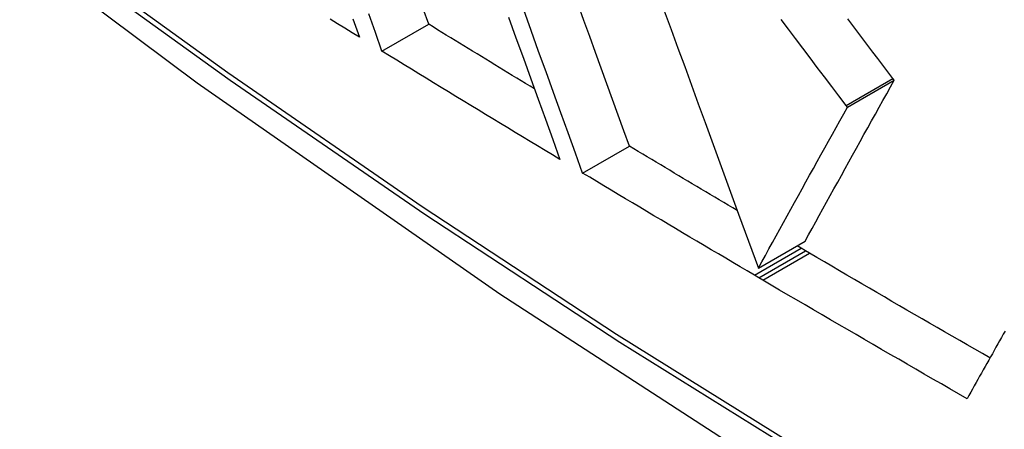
# Model space of a CAD drawing. Header units: inches. Extents: x 435.6 to 512.6, y 167.3 to 237.6.
# Tile 75 of 115: x 474.5395 to 474.6636, y 201.1704 to 201.2221. Entities that reach past the tile are written whole.
import ezdxf

# ---------------------------------------------------------------- set-up
doc = ezdxf.new("R2010")
doc.units = ezdxf.units.IN
doc.header["$MEASUREMENT"] = 0
doc.layers.add('Visible Edges(ANSI)', color=7, linetype='Continuous', lineweight=25)
doc.layers.add('Visible Tangent Edges(ANSI)', color=7, linetype='Continuous', lineweight=25)

msp = doc.modelspace()

# ---------------------------------------------------------------- linework, layer by layer
at = {"layer": 'Visible Edges(ANSI)'}
for p, q in [((474.58512, 201.21808), (474.59101, 201.22147)), ((474.64379, 201.21103), (474.64969, 201.21443)), ((474.64969, 201.21443), (474.64952, 201.21465)), ((474.64379, 201.21103), (474.64362, 201.21125)), ((474.61041, 201.20271), (474.6163, 201.20611)), ((474.63256, 201.19073), (474.63845, 201.19413)), ((474.63796, 201.19323), (474.63744, 201.19354)), ((474.63852, 201.1929), (474.63796, 201.19323)), ((474.63901, 201.19262), (474.63852, 201.1929)), ((474.63263, 201.1895), (474.63206, 201.18983)), ((474.63311, 201.18922), (474.63263, 201.1895))]:
    msp.add_line(p, q, dxfattribs=at)
at = {"layer": 'Visible Edges(ANSI)', "flags": 128}
for points in [[(474.37762, 201.37025), (474.41343, 201.33612), (474.44981, 201.30339), (474.4867, 201.27211), (474.52405, 201.24233), (474.56182, 201.21411), (474.59997, 201.18749), (474.63844, 201.16253), (474.67718, 201.13928), (474.71617, 201.11777), (474.75534, 201.09808), (474.79467, 201.08023), (474.8341, 201.06428), (474.87359, 201.05028), (474.9131, 201.03828), (474.95257, 201.02834), (474.99197, 201.02051)], [(474.6163, 201.20611), (474.6156, 201.20805), (474.61489, 201.21001), (474.61418, 201.21198), (474.61346, 201.21395), (474.61275, 201.21594), (474.61203, 201.21793), (474.6113, 201.21993), (474.61058, 201.22194), (474.60985, 201.22396)], [(474.58512, 201.21808), (474.58429, 201.22043), (474.58345, 201.22278)], [(474.59101, 201.22147), (474.59031, 201.22344)], [(474.61041, 201.20271), (474.6095, 201.20523), (474.60858, 201.20777), (474.60766, 201.21032), (474.60673, 201.21289), (474.6058, 201.21547), (474.60486, 201.21806), (474.60392, 201.22067), (474.60298, 201.22328)], [(474.6207, 201.22318), (474.62156, 201.22083), (474.62242, 201.21848), (474.62328, 201.21613), (474.62413, 201.21379), (474.62499, 201.21145), (474.62584, 201.20911), (474.62669, 201.20678), (474.62754, 201.20446), (474.62839, 201.20214), (474.62923, 201.19984), (474.63007, 201.19754), (474.6309, 201.19526), (474.63173, 201.19299), (474.63256, 201.19073)], [(474.58229, 201.21983), (474.58136, 201.2204), (474.58044, 201.22097), (474.57951, 201.22154), (474.57858, 201.22212)], [(474.58146, 201.22217), (474.58229, 201.21983)], [(474.60433, 201.21333), (474.60378, 201.21367), (474.60322, 201.21401), (474.60266, 201.21435), (474.60211, 201.21469), (474.60155, 201.21503), (474.601, 201.21536), (474.60044, 201.2157), (474.59988, 201.21604), (474.59933, 201.21638), (474.59877, 201.21672), (474.59822, 201.21706), (474.59766, 201.2174), (474.59711, 201.21774), (474.59655, 201.21808), (474.596, 201.21842), (474.59544, 201.21875), (474.59489, 201.21909), (474.59433, 201.21943), (474.59378, 201.21977), (474.59322, 201.22011), (474.59267, 201.22045), (474.59211, 201.22079), (474.59156, 201.22113), (474.59101, 201.22147)], [(474.60107, 201.22239), (474.60201, 201.21978), (474.60294, 201.21719), (474.60387, 201.21461), (474.6048, 201.21204), (474.60572, 201.20949), (474.60664, 201.20695), (474.60755, 201.20444)], [(474.64362, 201.21125), (474.64272, 201.21245), (474.64181, 201.21364), (474.6409, 201.21484), (474.63999, 201.21604), (474.63908, 201.21724), (474.63817, 201.21845), (474.63725, 201.21966), (474.63634, 201.22087), (474.63542, 201.22208)], [(474.64952, 201.21465), (474.64889, 201.21548), (474.64826, 201.21631), (474.64763, 201.21714), (474.647, 201.21797), (474.64637, 201.2188), (474.64574, 201.21964), (474.64511, 201.22047), (474.64447, 201.22131), (474.64384, 201.22215)], [(474.60755, 201.20444), (474.60661, 201.205), (474.60567, 201.20557), (474.60473, 201.20614), (474.60379, 201.2067), (474.60285, 201.20727), (474.60192, 201.20784), (474.60098, 201.2084), (474.60004, 201.20897), (474.59911, 201.20954), (474.59817, 201.21011), (474.59724, 201.21068), (474.5963, 201.21125), (474.59537, 201.21182), (474.59443, 201.21238), (474.5935, 201.21295), (474.59257, 201.21352), (474.59163, 201.21409), (474.5907, 201.21466), (474.58977, 201.21523), (474.58884, 201.2158), (474.58791, 201.21637), (474.58698, 201.21694), (474.58605, 201.21751), (474.58512, 201.21808)], [(474.63845, 201.19413), (474.6389, 201.19493), (474.63934, 201.19574), (474.63979, 201.19656), (474.64024, 201.19738), (474.6407, 201.19821), (474.64116, 201.19904), (474.64162, 201.19988), (474.64209, 201.20072), (474.64256, 201.20157), (474.64302, 201.20242), (474.6435, 201.20327), (474.64397, 201.20413), (474.64444, 201.20499), (474.64492, 201.20585), (474.6454, 201.20671), (474.64587, 201.20757), (474.64635, 201.20843), (474.64683, 201.20929), (474.64731, 201.21015), (474.64779, 201.21101), (474.64826, 201.21187), (474.64874, 201.21272), (474.64922, 201.21357), (474.64969, 201.21443)], [(474.63256, 201.19073), (474.633, 201.19153), (474.63344, 201.19234), (474.63389, 201.19316), (474.63435, 201.19398), (474.6348, 201.19481), (474.63526, 201.19564), (474.63572, 201.19648), (474.63619, 201.19733), (474.63666, 201.19817), (474.63713, 201.19902), (474.6376, 201.19988), (474.63807, 201.20073), (474.63854, 201.20159), (474.63902, 201.20245), (474.6395, 201.20331), (474.63997, 201.20417), (474.64045, 201.20503), (474.64093, 201.20589), (474.64141, 201.20675), (474.64189, 201.20761), (474.64236, 201.20847), (474.64284, 201.20932), (474.64332, 201.21018), (474.64379, 201.21103)], [(474.6299, 201.19799), (474.62933, 201.19833), (474.62877, 201.19867), (474.6282, 201.199), (474.62763, 201.19934), (474.62706, 201.19968), (474.62649, 201.20002), (474.62592, 201.20035), (474.62536, 201.20069), (474.62479, 201.20103), (474.62422, 201.20137), (474.62366, 201.20171), (474.62309, 201.20204), (474.62252, 201.20238), (474.62196, 201.20272), (474.62139, 201.20306), (474.62082, 201.2034), (474.62026, 201.20374), (474.61969, 201.20408), (474.61913, 201.20441), (474.61856, 201.20475), (474.618, 201.20509), (474.61743, 201.20543), (474.61687, 201.20577), (474.6163, 201.20611)], [(474.63206, 201.18983), (474.63116, 201.19037), (474.63025, 201.1909), (474.62934, 201.19144), (474.62844, 201.19197), (474.62753, 201.19251), (474.62663, 201.19304), (474.62572, 201.19358), (474.62482, 201.19412), (474.62391, 201.19465), (474.62301, 201.19519), (474.6221, 201.19573), (474.6212, 201.19626), (474.6203, 201.1968), (474.6194, 201.19734), (474.6185, 201.19787), (474.6176, 201.19841), (474.6167, 201.19895), (474.6158, 201.19948), (474.6149, 201.20002), (474.614, 201.20056), (474.6131, 201.2011), (474.6122, 201.20164), (474.61131, 201.20218), (474.61041, 201.20271)], [(474.66175, 201.1794), (474.66079, 201.17995), (474.65984, 201.1805), (474.65889, 201.18104), (474.65794, 201.18159), (474.65699, 201.18214), (474.65604, 201.18269), (474.65509, 201.18324), (474.65414, 201.18379), (474.65319, 201.18434), (474.65224, 201.18489), (474.65129, 201.18544), (474.65034, 201.18599), (474.6494, 201.18654), (474.64845, 201.18709), (474.6475, 201.18764), (474.64656, 201.18819), (474.64561, 201.18875), (474.64467, 201.1893), (474.64372, 201.18985), (474.64278, 201.1904), (474.64183, 201.19096), (474.64089, 201.19151), (474.63995, 201.19206), (474.63901, 201.19262)], [(474.65887, 201.17427), (474.65779, 201.17489), (474.65671, 201.17551), (474.65563, 201.17613), (474.65455, 201.17675), (474.65347, 201.17737), (474.6524, 201.17799), (474.65132, 201.17861), (474.65025, 201.17923), (474.64917, 201.17985), (474.6481, 201.18048), (474.64702, 201.1811), (474.64595, 201.18172), (474.64487, 201.18234), (474.6438, 201.18297), (474.64273, 201.18359), (474.64166, 201.18422), (474.64059, 201.18484), (474.63952, 201.18547), (474.63845, 201.18609), (474.63738, 201.18672), (474.63631, 201.18734), (474.63524, 201.18797), (474.63417, 201.18859), (474.63311, 201.18922)], [(474.66366, 201.1828), (474.66343, 201.18239), (474.6632, 201.18198), (474.66297, 201.18157), (474.66274, 201.18117), (474.66251, 201.18076), (474.66228, 201.18035), (474.66205, 201.17994), (474.66182, 201.17954), (474.66159, 201.17913), (474.66137, 201.17872), (474.66114, 201.17832), (474.66091, 201.17791), (474.66068, 201.1775), (474.66045, 201.1771), (474.66023, 201.17669), (474.66, 201.17629), (474.65977, 201.17588), (474.65955, 201.17548), (474.65932, 201.17507), (474.65909, 201.17467), (474.65887, 201.17427)]]:
    msp.add_lwpolyline(points, dxfattribs=at)
at = {"layer": 'Visible Tangent Edges(ANSI)'}
for p, q in [((474.64362, 201.21125), (474.64952, 201.21465)), ((474.63206, 201.18983), (474.63796, 201.19323)), ((474.63263, 201.1895), (474.63852, 201.1929)), ((474.63311, 201.18922), (474.63901, 201.19262))]:
    msp.add_line(p, q, dxfattribs=at)
at = {"layer": 'Visible Tangent Edges(ANSI)', "flags": 128}
for points in [[(474.37419, 201.3753), (474.39747, 201.35292), (474.421, 201.33113), (474.44476, 201.30997), (474.46872, 201.28946), (474.49285, 201.26962), (474.51713, 201.25049), (474.54152, 201.23208), (474.566, 201.21442), (474.59054, 201.19752), (474.6151, 201.1814), (474.63966, 201.16609), (474.66422, 201.15157), (474.68877, 201.13785), (474.71331, 201.12492), (474.73782, 201.1128), (474.76228, 201.10151), (474.78666, 201.09104), (474.81092, 201.08143), (474.83506, 201.07266), (474.85908, 201.06475), (474.88294, 201.05769), (474.90663, 201.0515)], [(474.90527, 201.05316), (474.88168, 201.05928), (474.85792, 201.06625), (474.834, 201.07409), (474.80994, 201.08279), (474.78577, 201.09234), (474.76147, 201.10274), (474.73709, 201.11398), (474.71265, 201.12604), (474.68817, 201.13892), (474.66369, 201.15261), (474.63919, 201.16709), (474.61469, 201.18238), (474.59018, 201.19847), (474.5657, 201.21535), (474.54127, 201.233), (474.51693, 201.2514), (474.49271, 201.27052), (474.46864, 201.29034), (474.44474, 201.31083), (474.42105, 201.33198), (474.39759, 201.35374), (474.37437, 201.3761)]]:
    msp.add_lwpolyline(points, dxfattribs=at)

doc.saveas('drawing.dxf')
